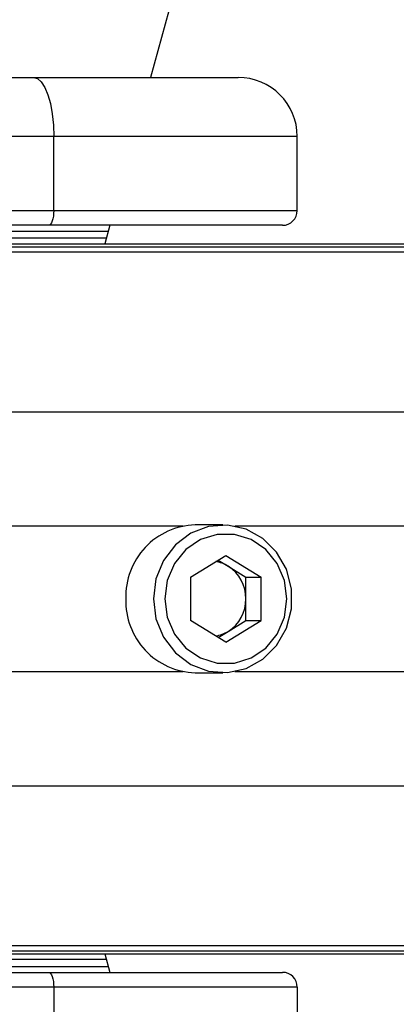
# Model space of a CAD drawing. Header units: millimetres. Extents: x 1689 to 18395, y 1041 to 15955.
# Tile 29 of 44: x 3410 to 3461, y 12401 to 12534. Entities that reach past the tile are written whole.
import ezdxf

# ---------------------------------------------------------------- set-up
doc = ezdxf.new("R2010")
doc.units = ezdxf.units.MM
doc.header["$LTSCALE"] = 2

msp = doc.modelspace()

# ---------------------------------------------------------------- linework, layer by layer
at = {"color": 7, "linetype": 'Continuous', "lineweight": 25}
for p, q in [((3326.9, 12525.96), (3411.72, 12525.96)), ((3411.72, 12525.96), (3439.35, 12525.96)), ((3414.45, 12517.96), (3329.64, 12517.96)), ((3414.45, 12507.96), (3414.45, 12517.96)), ((3447.35, 12517.96), (3414.45, 12517.96)), ((3447.35, 12507.96), (3447.35, 12517.96)), ((3329.64, 12507.96), (3414.45, 12507.96)), ((3414.45, 12507.96), (3447.35, 12507.96)), ((3413.77, 12505.96), (3328.95, 12505.96)), ((3445.35, 12505.96), (3413.77, 12505.96)), ((3422.03, 12505.96), (3421.35, 12503.46)), ((3405.35, 12505.16), (3421.81, 12505.16)), ((3358.23, 12503.46), (4592.57, 12503.46)), ((3362.09, 12503.07), (4614.52, 12503.07)), ((3437.29, 12465.46), (3433.56, 12465.46)), ((3432.93, 12458.4), (3437.71, 12461.33)), ((3436.67, 12460.7), (3438.02, 12459.87)), ((3437.71, 12461.33), (3442.48, 12458.4)), ((3438.02, 12459.87), (3440.41, 12458.4)), ((3432.93, 12458.4), (3432.93, 12452.53)), ((3440.41, 12458.4), (3442.48, 12458.4)), ((3440.41, 12455.46), (3440.41, 12458.4)), ((3442.48, 12452.53), (3442.48, 12458.4)), ((3440.41, 12452.53), (3440.41, 12455.46)), ((3437.71, 12449.59), (3432.93, 12452.53)), ((3437.71, 12449.59), (3442.48, 12452.53)), ((3438.02, 12451.06), (3440.41, 12452.53)), ((3440.41, 12452.53), (3442.48, 12452.53)), ((3436.67, 12450.23), (3438.02, 12451.06)), ((3433.56, 12445.46), (3437.29, 12445.46)), ((3358.23, 12407.46), (3752.12, 12407.46)), ((3362.09, 12407.85), (4614.52, 12407.85)), ((3421.35, 12407.46), (3422.03, 12404.96)), ((3328.95, 12404.96), (3413.77, 12404.96)), ((3405.31, 12405.76), (3421.81, 12405.76)), ((3413.77, 12404.96), (3445.35, 12404.96)), ((3414.45, 12402.96), (3329.64, 12402.96)), ((3414.45, 12402.96), (3414.45, 12392.96)), ((3447.35, 12402.96), (3414.45, 12402.96)), ((3447.35, 12402.96), (3447.35, 12392.96))]:
    msp.add_line(p, q, dxfattribs=at)
at = {"color": 8, "linetype": 'Continuous', "lineweight": 25}
for p, q in [((3421.55, 12504.21), (3405.35, 12504.21)), ((3365.61, 12502.36), (4888.97, 12502.36)), ((3366.32, 12480.76), (4888.21, 12480.76)), ((3362.23, 12465.31), (3431.93, 12465.31)), ((3438.92, 12465.31), (4473.48, 12465.31)), ((3362.23, 12445.62), (3431.93, 12445.62)), ((3438.92, 12445.62), (4473.48, 12445.62)), ((3366.32, 12430.16), (4888.21, 12430.16)), ((3365.61, 12408.57), (4888.97, 12408.57)), ((3421.55, 12406.71), (3405.31, 12406.71))]:
    msp.add_line(p, q, dxfattribs=at)
at = {"color": 7, "linetype": 'Continuous', "lineweight": 25, "flags": 128}
for points in [[(4084.08, 14917.97), (4000.62, 14613.9), (3914.37, 14299.67), (3828.12, 13985.44), (3741.87, 13671.21), (3612.49, 13199.86), (3547.81, 12964.19), (3483.12, 12728.52), (3427.52, 12525.96)], [(3411.72, 12525.96), (3412.25, 12525.81), (3412.76, 12525.35), (3413.24, 12524.61), (3413.65, 12523.62), (3413.99, 12522.41), (3414.24, 12521.02), (3414.4, 12519.52), (3414.45, 12517.96)], [(3414.45, 12507.96), (3414.44, 12507.57), (3414.4, 12507.2), (3414.34, 12506.85), (3414.25, 12506.55), (3414.15, 12506.3), (3414.03, 12506.11), (3413.9, 12506), (3413.77, 12505.96)], [(3427.91, 12455.46), (3428.25, 12452.76), (3429.27, 12450.27), (3430.89, 12448.15), (3432.97, 12446.58), (3435.38, 12445.67), (3437.93, 12445.49), (3440.43, 12446.04), (3442.7, 12447.29), (3444.57, 12449.15), (3445.9, 12451.48), (3446.59, 12454.1), (3446.59, 12456.82), (3445.9, 12459.45), (3444.57, 12461.77), (3442.7, 12463.63), (3440.43, 12464.89), (3437.93, 12465.44), (3435.38, 12465.25), (3432.97, 12464.34), (3430.89, 12462.77), (3429.27, 12460.66), (3428.25, 12458.16), (3427.91, 12455.46)], [(3429.45, 12455.46), (3429.78, 12452.98), (3430.76, 12450.7), (3432.3, 12448.81), (3434.27, 12447.46), (3436.53, 12446.75), (3438.88, 12446.75), (3441.14, 12447.46), (3443.11, 12448.81), (3444.65, 12450.7), (3445.63, 12452.98), (3445.96, 12455.46), (3445.63, 12457.94), (3444.65, 12460.22), (3443.11, 12462.11), (3441.14, 12463.47), (3438.88, 12464.17), (3436.53, 12464.17), (3434.27, 12463.47), (3432.3, 12462.11), (3430.76, 12460.22), (3429.78, 12457.94), (3429.45, 12455.46)], [(3413.77, 12404.96), (3413.9, 12404.92), (3414.03, 12404.81), (3414.15, 12404.63), (3414.25, 12404.38), (3414.34, 12404.07), (3414.4, 12403.73), (3414.44, 12403.35), (3414.45, 12402.96)]]:
    msp.add_lwpolyline(points, dxfattribs=at)
at = {"color": 7, "linetype": 'Continuous', "lineweight": 25}
for centre, radius, start, end in [((3439.35, 12517.96), 8, 0, 90), ((3445.35, 12507.96), 2, 270, 0), ((3433.87, 12455.77), 9.69, 91.794, 181.8372), ((3435.61, 12455.97), 4.58, 58.3032, 80.9164), ((3435.26, 12455.52), 5.15, 359.3644, 57.5397), ((3433.87, 12455.15), 9.69, 178.1628, 268.206), ((3435.26, 12455.41), 5.15, 302.4603, 0.6356), ((3435.61, 12454.96), 4.58, 279.0836, 301.6968), ((3445.35, 12402.96), 2, 0, 90)]:
    msp.add_arc(centre, radius, start, end, dxfattribs=at)

doc.saveas('drawing.dxf')
